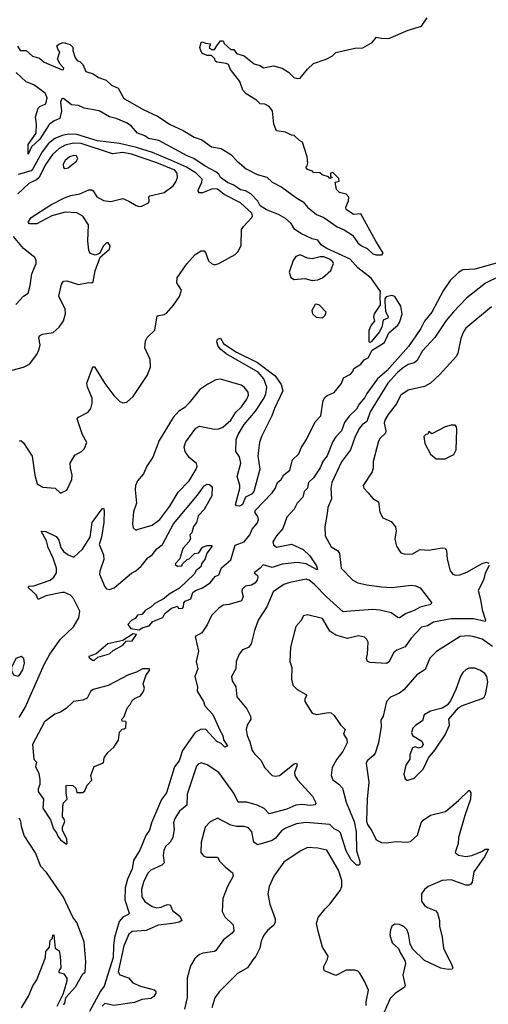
# Model space of a CAD drawing. Extents: x 1468344 to 1613994, y 525695 to 643861.
# Tile 236 of 256: x 1559898 to 1563066, y 565609 to 572262. Entities that reach past the tile are written whole.
import ezdxf

# ---------------------------------------------------------------- set-up
doc = ezdxf.new("R2010")
doc.units = 0

msp = doc.modelspace()

# ---------------------------------------------------------------- linework, layer by layer
at = {"layer": '0CON10XD'}
for points in [[(1562306.2, 570766.2), (1562205, 570950), (1562155, 570946.7), (1562105, 570980), (1562102.5, 570995), (1562121.7, 571038.3), (1562123, 571063), (1562105, 571083.3), (1562060, 571095), (1562040, 571115), (1562030, 571165), (1562058.3, 571171.7), (1562055, 571190), (1562015, 571230), (1562000, 571225), (1562000, 571205), (1562010, 571195), (1561995, 571190), (1561985, 571200), (1561943, 571213), (1561927, 571227), (1561885, 571230), (1561878.3, 571238.3), (1561845, 571250), (1561833.3, 571265), (1561842.5, 571275), (1561846.7, 571293.3), (1561842.5, 571335), (1561810, 571435), (1561790, 571445), (1561755, 571480), (1561735, 571482.5), (1561695, 571502.5), (1561635, 571510), (1561617, 571557), (1561607.3, 571647.3), (1561585, 571676), (1561555, 571691.2), (1561525, 571692.5), (1561498.3, 571718.3), (1561430.5, 571760.5), (1561407.5, 571785), (1561386.7, 571845), (1561322.5, 571925), (1561309.3, 571959.3), (1561295, 571966.7), (1561230, 571975), (1561220, 571985), (1561218.3, 571998.3), (1561195, 572020), (1561165, 572020), (1561135, 572033.3), (1561122.1, 572052.1), (1561116, 572075), (1561125, 572107.5), (1561135, 572112.5), (1561155, 572102.5), (1561188.3, 572098.3), (1561180, 572075), (1561195, 572060), (1561215, 572060), (1561230, 572085), (1561255, 572120), (1561275, 572120), (1561281.7, 572101.7), (1561325, 572060), (1561345, 572060), (1561363, 572033), (1561415, 572018.8), (1561483.7, 571963.7), (1561521.7, 571951.7), (1561546.4, 571936.4), (1561615, 571951.2), (1561673.9, 571933.9), (1561715, 571906.7), (1561751.7, 571871.7), (1561773.9, 571863.9), (1561795, 571866.2), (1561843, 571927), (1561885, 571965.7), (1561970, 571995), (1562013, 572017), (1562035, 572040), (1562165, 572070), (1562218.8, 572071.2), (1562281.7, 572108.3), (1562310, 572145), (1562343.6, 572136.4), (1562395, 572134), (1562525, 572190.4), (1562615, 572217.7), (1562652.7, 572275)], [(1559883.9, 572083.9), (1559902.5, 572055), (1559942.9, 572052.9), (1559985, 572014.8), (1560031.5, 572001.5), (1560063.8, 571975), (1560185, 571923.7), (1560194.2, 571925.8), (1560197.5, 571935), (1560172, 571962), (1560153.8, 571995), (1560170, 572045), (1560158.3, 572058.3), (1560150, 572085), (1560163, 572097), (1560192.3, 572107.7), (1560240, 572095), (1560257.5, 572077.5), (1560256.7, 572055), (1560273.3, 572005), (1560290, 571985), (1560305, 571980), (1560325, 571960), (1560345, 571912.5), (1560395.9, 571895.9), (1560432.1, 571872.1), (1560483.4, 571853.4), (1560519.5, 571819.5), (1560565, 571800), (1560600.4, 571735), (1560612.3, 571725), (1560733.2, 571655), (1560831, 571611), (1560915, 571552.9), (1561003.1, 571513.1), (1561077.5, 571467.5), (1561129.9, 571449.9), (1561195, 571403.3), (1561260.7, 571390.7), (1561325, 571352), (1561368.5, 571305), (1561430.3, 571255), (1561504.7, 571215), (1561568.2, 571198.2), (1561605, 571163.4), (1561669.7, 571129.7), (1561770.9, 571055), (1561815, 571031.5), (1561844, 570995), (1561905.9, 570945), (1561954.9, 570924.9), (1562045, 570862.4), (1562091.9, 570841.9), (1562149.2, 570805), (1562183.6, 570755), (1562208.2, 570735), (1562247.1, 570717.1), (1562285, 570680.7), (1562305, 570674), (1562346.9, 570673.1), (1562356, 570684), (1562306.2, 570766.2)], [(1559895, 567547.5), (1559936.3, 567615), (1560064.8, 567905), (1560101.9, 567975), (1560175, 568075.5), (1560261.2, 568158.8), (1560299.3, 568220.7), (1560305.5, 568265.5), (1560262.1, 568352.1), (1560242.7, 568372.7), (1560200.5, 568390.5), (1560185, 568390.8), (1560075, 568368.9), (1560024.1, 568344.1), (1560008.9, 568375), (1559956.2, 568425), (1559962.5, 568435), (1559995, 568435.7), (1560104, 568475), (1560130, 568495), (1560147.5, 568525), (1560147.7, 568555), (1560125, 568622.5), (1560090.4, 568695), (1560079.7, 568739.8), (1560043.8, 568805), (1560075, 568803.6), (1560145, 568770), (1560163.3, 568745), (1560177.5, 568695), (1560195, 568667.5), (1560225, 568645.7), (1560265, 568631.2), (1560323.3, 568685), (1560375.6, 568765), (1560388.8, 568865), (1560455, 568957.5), (1560465, 568962.5), (1560469.2, 568945), (1560466.1, 568863.9), (1560452.5, 568765), (1560436.2, 568715), (1560465.5, 568645), (1560468.2, 568615), (1560439.5, 568535), (1560438.5, 568515), (1560475, 568430), (1560485.6, 568415.6), (1560505, 568411.1), (1560537.5, 568422.5), (1560655, 568522), (1560682.5, 568537.5), (1560719.4, 568570.6), (1560765, 568625.8), (1560793.2, 568646.8), (1560825, 568686.2), (1560863, 568717), (1560938, 568855), (1561100.5, 569049.5), (1561145, 569113.3), (1561165, 569122.5), (1561181.7, 569121.7), (1561200, 569105), (1561196.7, 569045), (1561145, 568952.5), (1561105, 568910), (1561093.3, 568865), (1561073, 568837), (1561062.5, 568795), (1561048.3, 568781.7), (1561052.5, 568755), (1561042.5, 568735), (1561001.7, 568688.3), (1560981.7, 568618.3), (1560951.7, 568588.3), (1560950, 568580), (1560965, 568570), (1560995, 568572.5), (1561000, 568585), (1561030, 568615), (1561045, 568620), (1561080, 568655), (1561109.3, 568660.7), (1561135, 568697.5), (1561165, 568710), (1561195, 568710), (1561200, 568705), (1561163, 568657), (1561151.7, 568618.3), (1561127.5, 568585), (1561122.5, 568565), (1561090.7, 568539.3), (1561077.5, 568515), (1560978.3, 568421.7), (1560909.3, 568380.7), (1560875, 568350), (1560811.7, 568318.3), (1560785, 568292.5), (1560748.3, 568271.7), (1560725, 568243.3), (1560695, 568237.5), (1560680, 568215), (1560655, 568202.5), (1560630, 568175), (1560649.3, 568149.3), (1560705, 568140), (1560730, 568155), (1560773.3, 568166.7), (1560797.5, 568195), (1560865, 568223.3), (1560880.3, 568249.7), (1560924.4, 568285.6), (1560965, 568300), (1560972.5, 568282.5), (1560998.1, 568285), (1561005.7, 568295), (1561007.5, 568322.5), (1561017, 568333), (1561055, 568349.4), (1561069.3, 568390.7), (1561085.8, 568404.2), (1561135, 568423.4), (1561185, 568457.8), (1561220.4, 568499.6), (1561245, 568511.8), (1561262.7, 568557.3), (1561325, 568612.7), (1561355, 568710.8), (1561415, 568733.8), (1561455, 568782), (1561470, 568820), (1561505, 568862.5), (1561513.2, 568885), (1561509.3, 568905), (1561489.6, 568929.6), (1561490, 568945), (1561605, 569065.6), (1561625.8, 569095), (1561640.4, 569135), (1561666, 569155), (1561683.5, 569186.5), (1561725, 569218.4), (1561742.7, 569287.3), (1561785, 569328.5), (1561800.3, 569369.7), (1561838, 569425), (1561895.5, 569544.5), (1561934.7, 569585), (1561950.7, 569689.3), (1561961, 569709), (1561977.8, 569722.2), (1562025, 569742), (1562075, 569803.1), (1562088.1, 569841.9), (1562135, 569866.9), (1562150, 569885), (1562156.2, 569905), (1562205, 569934.1), (1562227.1, 569962.9), (1562255, 569976.8), (1562280.8, 570029.2), (1562365, 570080), (1562394.7, 570145.3), (1562455, 570197.9), (1562465, 570215.4), (1562485, 570273.3), (1562475, 570325.4), (1562435, 570391.4), (1562415, 570398), (1562375, 570390), (1562366, 570375), (1562365.8, 570355), (1562372.3, 570292.3), (1562390, 570255), (1562386.7, 570245), (1562355, 570231.2), (1562346.2, 570185), (1562328.3, 570151.7), (1562275, 570084.3), (1562265, 570080), (1562260, 570085), (1562261.9, 570165), (1562273.5, 570196.5), (1562300, 570225), (1562293.1, 570255), (1562298.1, 570275), (1562338.6, 570335), (1562336, 570395), (1562338, 570425), (1562274.5, 570515), (1562185, 570585.3), (1562131.9, 570645), (1561975.2, 570715.2), (1561939.5, 570739.5), (1561915, 570772.9), (1561875, 570781.2), (1561798.2, 570818.2), (1561757, 570847), (1561732.7, 570885), (1561695, 570917.6), (1561648.1, 570945), (1561567.2, 570977.2), (1561525, 571004), (1561509.1, 571035), (1561460.4, 571085), (1561425, 571105.2), (1561391.8, 571111.8), (1561345.6, 571145), (1561302.6, 571162.6), (1561256.8, 571196.8), (1561245, 571219.4), (1561225.4, 571235), (1561151.5, 571271.5), (1561075, 571324), (1561031.2, 571341.2), (1560838.1, 571445), (1560770.2, 571460.2), (1560745, 571477.8), (1560695, 571496.4), (1560651.1, 571545), (1560620.8, 571565), (1560551.4, 571595), (1560505, 571606.7), (1560435, 571646), (1560334.4, 571664.4), (1560295, 571681.8), (1560247.9, 571687.9), (1560195, 571730), (1560182.2, 571727.8), (1560174, 571705), (1560182, 571645), (1560170, 571595), (1560131.4, 571578.6), (1560096.6, 571553.4), (1560035, 571454.6), (1559977.3, 571402.7), (1559955, 571352.5), (1559955, 571418.8), (1560009.1, 571495), (1560011.7, 571558.3), (1560005.6, 571605), (1560024.3, 571665), (1560033.8, 571675), (1560075.7, 571694.3), (1560083.3, 571735), (1560071.1, 571765), (1559995, 571822.3), (1559941.2, 571841.2), (1559875, 571906)], [(1559895, 569416.7), (1559905, 569418.8), (1559925, 569402), (1559981.7, 569311.7), (1560000, 569185), (1560016.9, 569126.9), (1560055, 569104), (1560137.3, 569097.3), (1560175, 569063.8), (1560217, 569083), (1560252, 569155), (1560253.8, 569185), (1560240.8, 569235), (1560240, 569265), (1560271.1, 569318.9), (1560316.2, 569345), (1560335.6, 569364.4), (1560351.2, 569405), (1560323.3, 569456.7), (1560286.7, 569565), (1560295, 569576.2), (1560360.5, 569609.5), (1560380, 569635), (1560388.3, 569671.7), (1560387.8, 569705), (1560357.9, 569777.9), (1560351.2, 569805), (1560390.5, 569909.5), (1560395, 569917.5), (1560403.3, 569916.7), (1560473.4, 569803.4), (1560535, 569722.2), (1560575, 569682.5), (1560595, 569674), (1560622.3, 569677.7), (1560666, 569715), (1560761.1, 569858.9), (1560783.3, 569915), (1560780.6, 569965), (1560744.2, 570045), (1560748.3, 570091.7), (1560761.2, 570115), (1560812, 570165), (1560828.6, 570261.4), (1560875, 570269.5), (1560890.8, 570279.2), (1560937.8, 570332.2), (1560978.3, 570391.7), (1560991.4, 570435), (1560960.3, 570485), (1560962.8, 570517.2), (1561027.8, 570612.2), (1561085.3, 570674.7), (1561125, 570700.8), (1561145, 570700), (1561155, 570690), (1561175, 570633.3), (1561194.2, 570614.2), (1561215, 570606.2), (1561245, 570613.8), (1561355, 570676), (1561375.8, 570695), (1561395, 570737.5), (1561398.9, 570845), (1561410.5, 570865), (1561467.3, 570925), (1561472.2, 570937.8), (1561468.4, 570955), (1561390.8, 571025), (1561281.5, 571081.5), (1561235, 571116.4), (1561201.3, 571118.7), (1561135, 571092.8), (1561111.9, 571091.9), (1561105, 571102.5), (1561106.2, 571115), (1561129.7, 571165), (1561131.2, 571185), (1561090.7, 571225), (1561025, 571265.5), (1560925, 571310.9), (1560796.7, 571365), (1560687.6, 571397.6), (1560573.7, 571426.3), (1560425, 571442.8), (1560285, 571485.8), (1560231.2, 571488.8), (1560185, 571480.4), (1560135, 571459.6), (1560093.5, 571425), (1560051.4, 571368.6), (1559988, 571255), (1559975, 571241.1), (1559887.3, 571215)], [(1559814.5, 569885.5), (1559925, 569914.3), (1559963.8, 569935), (1560015, 570000), (1560030, 570035), (1560035.7, 570065), (1560027.3, 570112.7), (1560033.3, 570126.7), (1560052.4, 570137.6), (1560125, 570149.2), (1560165.4, 570184.6), (1560195, 570226.2), (1560208.5, 570275), (1560205, 570306.2), (1560162.5, 570395), (1560180, 570475), (1560193.8, 570495), (1560217.9, 570497.9), (1560295, 570472.5), (1560366.1, 570486.1), (1560386.2, 570483.8), (1560395, 570490), (1560408.6, 570565), (1560442, 570658), (1560505, 570712), (1560510.8, 570735), (1560496.7, 570755), (1560485, 570754), (1560465, 570733.8), (1560438.3, 570681.7), (1560408.6, 570671.4), (1560375, 570681.4), (1560365.3, 570705.3), (1560359.6, 570765), (1560364.6, 570875), (1560325.4, 570935), (1560285, 570957.1), (1560205, 570961.9), (1560115, 570935.9), (1560015, 570883.3), (1559965, 570883.5), (1559954.6, 570895), (1559975.5, 570925), (1560108.8, 571011.2), (1560201.6, 571058.4), (1560245, 571074.1), (1560305, 571084.6), (1560365, 571111.8), (1560385, 571112.9), (1560394.6, 571104.6), (1560419.2, 571065), (1560465, 571040), (1560515, 571033.5), (1560595, 571054.5), (1560636.9, 571036.9), (1560685, 571005.7), (1560705, 571000), (1560725, 571002.5), (1560768.8, 571025), (1560774, 571035), (1560771.2, 571065), (1560777.5, 571072.5), (1560875.4, 571094.6), (1560935, 571139.2), (1560954.6, 571165.4), (1560965.6, 571195), (1560962.5, 571225), (1560946.4, 571245), (1560825, 571294.4), (1560655, 571352.7), (1560595, 571364.3), (1560525, 571356), (1560315, 571424.9), (1560263.2, 571426.8), (1560205.7, 571414.3), (1560165, 571391.9), (1560119.5, 571350.5), (1560075, 571285.4), (1560027.1, 571192.9), (1560011, 571179), (1559960.4, 571155), (1559885.2, 571084.8)], [(1560205, 571257.5), (1560225, 571261.9), (1560281.4, 571305), (1560290.8, 571325), (1560282.9, 571342.9), (1560265, 571345.4), (1560235, 571335.4), (1560205, 571310), (1560193.1, 571285), (1560194.3, 571264.3), (1560205, 571257.5)], [(1559873.3, 570336.7), (1559925, 570393.3), (1559955.9, 570414.1), (1559970, 570465), (1559980.6, 570545), (1560009.2, 570615), (1560010, 570635), (1560001.2, 570655), (1559925, 570715.7), (1559856.8, 570796.8)], [(1561875, 570500), (1561915, 570503.3), (1561945, 570518.8), (1562002.3, 570567.7), (1562019.2, 570615), (1562015.6, 570625), (1561991.9, 570645), (1561955, 570659.2), (1561930.6, 570659.4), (1561875, 570646.2), (1561845, 570651.2), (1561795, 570673.3), (1561765, 570662.5), (1561746.7, 570635), (1561721.2, 570555), (1561730.7, 570520.7), (1561755, 570506.7), (1561825, 570513.8), (1561875, 570500)], [(1563137.9, 570622.1), (1562976.1, 570576.1), (1562895, 570570.8), (1562865, 570553.8), (1562809.4, 570500.6), (1562760.8, 570429.2), (1562684.4, 570285), (1562636.1, 570223.9), (1562610, 570175), (1562526.6, 570053.5), (1562379.7, 569890.3), (1562317.6, 569835), (1562245, 569735.4), (1562231.6, 569708.4), (1562192.7, 569665), (1562175, 569631.4), (1562125, 569582.5), (1562095, 569540.6), (1562075, 569483.5), (1562035.8, 569444.2), (1562015, 569411.9), (1561976.2, 569315), (1561949.8, 569280.2), (1561930, 569235), (1561884.3, 569165.7), (1561850.4, 569135), (1561843.8, 569096.2), (1561822, 569075), (1561812.5, 569035), (1561775, 568996.2), (1561754.5, 568955.5), (1561705, 568900), (1561677, 568823), (1561635, 568775.5), (1561608.9, 568735), (1561613.7, 568713.7), (1561635, 568696.9), (1561735, 568717.3), (1561815, 568682.9), (1561859.2, 568639.1), (1561905, 568570.8), (1561912.5, 568547.5), (1561905, 568546), (1561835, 568584.7), (1561775, 568594.6), (1561672.9, 568582.9), (1561605, 568559.7), (1561545, 568577.8), (1561523, 568557), (1561484, 568525), (1561505, 568507.5), (1561508, 568495), (1561504, 568475), (1561487.5, 568455), (1561465, 568442), (1561425, 568434), (1561402.5, 568415), (1561399.3, 568399.3), (1561408.6, 568365), (1561398.8, 568335), (1561315, 568311.4), (1561275, 568306.7), (1561244.3, 568285), (1561195, 568236.9), (1561166.3, 568173.7), (1561130, 568120), (1561084, 568095), (1561107.5, 567995), (1561092.5, 567925), (1561103.8, 567875), (1561083.3, 567825), (1561101.2, 567755), (1561097.5, 567725), (1561140, 567655), (1561150, 567625), (1561205, 567567.5), (1561250.9, 567460.9), (1561272.5, 567425), (1561276.7, 567396.7), (1561302.5, 567355), (1561285, 567347.5), (1561261.2, 567371.2), (1561231.2, 567385), (1561156.7, 567465), (1561125, 567467.3), (1561084.4, 567445.6), (1561000, 567325), (1560975.5, 567254.5), (1560945.4, 567214.6), (1560891.3, 567038.7), (1560856.8, 566993.2), (1560789.1, 566835), (1560776.8, 566785), (1560750.5, 566749.5), (1560709.7, 566650.2), (1560668.7, 566581.3), (1560658.5, 566525), (1560627.9, 566455), (1560611.5, 566395), (1560610, 566315), (1560638.8, 566225), (1560632.5, 566215), (1560595, 566198.8), (1560571.1, 566168.9), (1560539, 566061), (1560533.3, 566005), (1560530, 565925), (1560469.4, 565730.6), (1560445, 565697.9), (1560370.5, 565559.5)], [(1563145, 570528.3), (1563047.5, 570482.5), (1562919.4, 570380.6), (1562831.1, 570288.9), (1562780.4, 570229.6), (1562705.8, 570114.2), (1562621.5, 570025), (1562582.2, 569957.8), (1562565, 569943.9), (1562525, 569931.3), (1562485, 569904.2), (1562452.7, 569877.3), (1562387.1, 569805), (1562268, 569612), (1562245, 569546.4), (1562212.9, 569525), (1562195, 569501.8), (1562165.8, 569445), (1562135.2, 569354.8), (1562075, 569274.4), (1562007.7, 569135), (1562001.1, 569095), (1562006.4, 569025), (1561982.3, 568965), (1561976.2, 568925), (1561960.6, 568835), (1561964.5, 568774.5), (1562005, 568699.2), (1562046.2, 568675), (1562060.8, 568655), (1562072.7, 568555), (1562150.9, 568475), (1562185, 568457.2), (1562245, 568442.4), (1562345, 568429.3), (1562416, 568426), (1562545, 568440), (1562575, 568437.1), (1562605, 568422), (1562683.1, 568325), (1562678.9, 568311.1), (1562606.8, 568293.2), (1562565, 568269.2), (1562510.7, 568249.3), (1562465, 568221.4), (1562455, 568222), (1562409.2, 568255), (1562332.7, 568272.7), (1562282.8, 568277.2), (1562134.3, 568265.7), (1562085, 568260), (1561971.4, 568361.4), (1561892.1, 568445), (1561855, 568473.9), (1561835, 568482), (1561725, 568459.6), (1561685, 568445.4), (1561610.9, 568395), (1561568.1, 568295), (1561511.5, 568205), (1561485.6, 568135), (1561463.1, 568045), (1561445, 568020.8), (1561405, 568003.8), (1561382.5, 567975), (1561362, 567925), (1561360, 567875), (1561330, 567825), (1561334, 567795), (1561359.2, 567755), (1561365.5, 567685.5), (1561434.4, 567605), (1561459.2, 567555), (1561460.8, 567535), (1561435.8, 567495), (1561430, 567465), (1561435.6, 567425), (1561453.2, 567383.2), (1561470.6, 567325), (1561485, 567301.2), (1561528.2, 567258.2), (1561555, 567206), (1561605, 567154.4), (1561625, 567150), (1561655, 567155.7), (1561755, 567233.8), (1561768.8, 567238.8), (1561773.3, 567225), (1561755.6, 567175), (1561759.4, 567155), (1561775.5, 567125), (1561877.1, 567015), (1561899.2, 566975), (1561900, 566965), (1561892.7, 566957.3), (1561865, 566951.2), (1561805, 566958.4), (1561765, 566955.2), (1561705, 566928.5), (1561585, 566895.6), (1561551.7, 566931.7), (1561504.4, 566955), (1561435, 566974.8), (1561375, 566975.5), (1561345, 567035.4), (1561245, 567174.2), (1561165, 567226.9), (1561125, 567240), (1561105, 567232.5), (1561092.6, 567217.4), (1561030.9, 567029.1), (1561027.9, 566955), (1560978.6, 566915), (1560946.9, 566865), (1560938.9, 566835), (1560942.9, 566792.9), (1560934, 566735), (1560915.6, 566704.4), (1560884.4, 566675), (1560871.9, 566648.1), (1560868.5, 566615), (1560875.4, 566565), (1560859.9, 566550.1), (1560785.6, 566515), (1560765.2, 566494.8), (1560735.7, 566434.3), (1560722.5, 566385), (1560724.2, 566335), (1560745, 566304.6), (1560795, 566270.9), (1560825, 566261.2), (1560855, 566265.5), (1560895, 566282.9), (1560915, 566280), (1560932.2, 566242.2), (1560981.2, 566205), (1560993.8, 566175), (1560977.5, 566165), (1560932.5, 566155), (1560835, 566144.2), (1560752.8, 566107.2), (1560658.8, 566101.2), (1560637.1, 566082.9), (1560602.6, 566005), (1560565, 565827.5), (1560575, 565807.1), (1560635, 565786.9), (1560662.5, 565755), (1560715, 565732.1), (1560807.2, 565707.2), (1560817.9, 565697.9), (1560818.6, 565685), (1560805, 565660.8), (1560785, 565648.9), (1560725, 565640.4), (1560675, 565620.8), (1560535, 565600.7), (1560475, 565615.5), (1560455, 565596.9)], [(1561945, 570247.5), (1561962.5, 570265), (1561970, 570285), (1561925, 570332.5), (1561905, 570340), (1561895, 570336.7), (1561873.9, 570296.1), (1561877.5, 570275), (1561903, 570253), (1561945, 570247.5)], [(1563087.2, 570322.8), (1562915, 570178.6), (1562897.6, 570152.4), (1562881.2, 570108.8), (1562861.2, 570008.8), (1562851.8, 569988.2), (1562738.6, 569865), (1562674.6, 569805.4), (1562635, 569784.5), (1562525, 569759.5), (1562474.4, 569725), (1562443.6, 569665), (1562388.8, 569595), (1562366.4, 569555), (1562362.1, 569535), (1562373.8, 569485), (1562371.4, 569468.6), (1562335.7, 569435), (1562323.1, 569415), (1562287.3, 569277.3), (1562287.9, 569232.1), (1562282.1, 569207.9), (1562221.2, 569115), (1562225, 569097.5), (1562254.2, 569064.2), (1562285.7, 569025.7), (1562323.3, 569005), (1562332, 568935), (1562353.3, 568895), (1562410.7, 568870.7), (1562440, 568835), (1562443.8, 568805), (1562433.8, 568755), (1562446.2, 568705), (1562475, 568658.8), (1562505, 568651.4), (1562555, 568653.1), (1562605, 568682.9), (1562665, 568678.6), (1562755, 568693.1), (1562775, 568690), (1562784, 568675), (1562787.9, 568617.9), (1562808.3, 568538.3), (1562825.7, 568515.7), (1562845, 568508.6), (1562875, 568511.9), (1562921.1, 568528.9), (1563025, 568586.9), (1563055, 568595.7), (1563070.8, 568590.8)], [(1561385, 568974), (1561365, 568976.7), (1561356.4, 568986.4), (1561387.1, 569095), (1561387.6, 569117.6), (1561367.5, 569175), (1561393.1, 569265), (1561385, 569307.5), (1561360, 569345), (1561361.8, 569425), (1561375, 569460), (1561415, 569526.4), (1561492.3, 569617.7), (1561548.4, 569701.6), (1561563.1, 569735), (1561568.3, 569778.3), (1561547.8, 569835), (1561509.6, 569879.6), (1561295, 570004.4), (1561256, 570035), (1561240.8, 570055), (1561230, 570085), (1561235.8, 570104.2), (1561255, 570109.2), (1561276.7, 570075), (1561325, 570040), (1561364.6, 570014.6), (1561506.4, 569946.4), (1561625.7, 569855.7), (1561667, 569797), (1561676.7, 569755), (1561620, 569635), (1561602.9, 569585), (1561533.4, 569446.6), (1561520.6, 569405), (1561509.4, 569315), (1561522.5, 569225), (1561481.4, 569075), (1561465, 569055.7), (1561424, 569035), (1561405, 568986.7), (1561385, 568974)], [(1560685, 568810), (1560693, 568817), (1560795, 568847.3), (1560845, 568885.4), (1560912.4, 568975), (1560970.7, 569069.3), (1561044.7, 569145), (1561092.1, 569225), (1561097.5, 569245), (1561092.8, 569262.8), (1561044, 569304), (1561016.9, 569345), (1561010.5, 569375), (1561021.2, 569408.8), (1561088.7, 569501.3), (1561115, 569515.8), (1561215, 569494.3), (1561245, 569497.1), (1561271.3, 569508.7), (1561325, 569556.7), (1561360, 569610), (1561397.9, 569645), (1561435, 569698), (1561444.4, 569725), (1561442.9, 569745), (1561415, 569780), (1561395, 569792.5), (1561255, 569833.8), (1561225, 569828.8), (1561169.7, 569800.3), (1561116.8, 569763.2), (1561045, 569672.5), (1561015, 569642.5), (1560975, 569616.7), (1560935, 569573.3), (1560840.3, 569419.7), (1560798.8, 569305), (1560758.8, 569245), (1560735.8, 569194.2), (1560694.3, 569145), (1560681.9, 569115), (1560678.6, 569085), (1560688.9, 568995), (1560667.3, 568937.3), (1560662, 568855), (1560665, 568827.5), (1560685, 568810)], [(1562775, 569293.8), (1562832.5, 569325), (1562850, 569355), (1562853.6, 569493.6), (1562851.7, 569511.7), (1562841.7, 569521.7), (1562815, 569522.5), (1562775, 569510), (1562685, 569463.3), (1562665, 569480), (1562658.3, 569461.7), (1562645, 569460), (1562630, 569445), (1562638.3, 569398.3), (1562675.8, 569325.8), (1562715, 569294), (1562775, 569293.8)], [(1563072.9, 568575), (1563045, 568521.2), (1563033.6, 568475), (1562997.8, 568405), (1563014, 568345), (1563024.1, 568274.1), (1563048.1, 568205), (1563046, 568195), (1562966.2, 568213.8), (1562815, 568214.7), (1562695, 568190.4), (1562655, 568165.4), (1562615, 568156.9), (1562545, 568083.3), (1562505, 568023.3), (1562449.1, 568000.9), (1562425, 567984.2), (1562396.3, 567923.7), (1562377.8, 567912.2), (1562267.5, 567917.5), (1562250, 567925), (1562242.5, 567945), (1562250, 567975), (1562254.2, 568055), (1562246.2, 568075), (1562229.7, 568089.7), (1562188.3, 568098.3), (1562115, 568080), (1562035, 568103.5), (1561995, 568130), (1561945, 568215.6), (1561845, 568240.8), (1561816.9, 568233.1), (1561798.9, 568201.1), (1561765, 568161.2), (1561728.3, 568021.7), (1561724.4, 567925), (1561737.1, 567885), (1561736.1, 567806.1), (1561743.8, 567765), (1561775, 567737.1), (1561831.2, 567705), (1561836.7, 567695), (1561825, 567670), (1561826.7, 567655), (1561876.1, 567576.1), (1561905, 567566.2), (1561985, 567581.4), (1562005, 567578.6), (1562025, 567560.8), (1562067.1, 567497.1), (1562098.8, 567465), (1562087.5, 567435), (1562110.6, 567400.6), (1562111.5, 567375), (1562082.9, 567317.1), (1562043.1, 567265), (1562010.9, 567209.1), (1562004, 567156), (1562014.2, 567125), (1562056.7, 567096.7), (1562079.7, 567069.7), (1562106, 566975), (1562160, 566845), (1562172.2, 566775), (1562176, 566646), (1562197.5, 566575), (1562197.5, 566555), (1562192, 566548), (1562175, 566548.1), (1562138.5, 566585), (1562105.3, 566645), (1562066.8, 566766.8), (1562055, 566779.7), (1562024.3, 566795), (1561994, 566824), (1561833.3, 566836.7), (1561770.5, 566829.5), (1561695, 566799.1), (1561667.9, 566782.1), (1561627.4, 566732.6), (1561605, 566715.3), (1561505, 566686.5), (1561480.9, 566705), (1561466.7, 566775), (1561445, 566800.6), (1561415, 566810.6), (1561365, 566811.4), (1561325, 566820), (1561235, 566866.2), (1561185, 566841.2), (1561152, 566805), (1561125.7, 566705), (1561122, 566635), (1561141.2, 566611.2), (1561162.1, 566602.1), (1561235, 566604), (1561251.2, 566575), (1561287.9, 566537.9), (1561336.9, 566496.9), (1561341.4, 566475), (1561302.5, 566405), (1561271.8, 566325), (1561267.5, 566235), (1561285, 566200), (1561341.4, 566145), (1561346.9, 566105), (1561335, 566089.2), (1561275.6, 566044.4), (1561225, 565973.1), (1561214.5, 565965.5), (1561135.4, 565954.6), (1561114.6, 565945.4), (1561082.2, 565917.8), (1561052, 565868), (1561030.5, 565785), (1561031.1, 565655), (1561013.1, 565575)], [(1560405, 567934.8), (1560426.2, 567953.8), (1560505, 567977.7), (1560530.5, 567999.5), (1560595, 568034.6), (1560617.8, 568062.2), (1560658.1, 568065), (1560687.5, 568107.5), (1560665, 568113.3), (1560595, 568068), (1560495, 568043.8), (1560415, 567976.7), (1560365, 567960), (1560365, 567954), (1560391.2, 567935), (1560405, 567934.8)], [(1563095.8, 568025.8), (1563025.3, 568075.3), (1562971.3, 568091.3), (1562935, 568098.2), (1562876.2, 568095), (1562716.5, 567993.5), (1562671.4, 567948.6), (1562639.8, 567870.2), (1562584.2, 567835), (1562495, 567733.1), (1562465, 567712.2), (1562405.5, 567684.5), (1562377.5, 567655), (1562355.6, 567555), (1562340.9, 567529.1), (1562342.2, 567485), (1562323.8, 567375), (1562301.8, 567305), (1562290.9, 567289.1), (1562247.5, 567255), (1562240.6, 567235), (1562259.3, 567109.3), (1562247.5, 566995), (1562244, 566846), (1562250.3, 566825), (1562278.3, 566781.7), (1562307.1, 566725), (1562316.2, 566715), (1562345, 566702.9), (1562375, 566700.6), (1562445, 566709.4), (1562515, 566704.2), (1562540.3, 566709.7), (1562587.6, 566752.4), (1562612, 566835), (1562625, 566854), (1562675, 566887.5), (1562777.3, 566912.7), (1562863.8, 566985), (1562937, 567057), (1562948.3, 567038.3), (1562945.8, 566995), (1562906.7, 566885), (1562865.8, 566735), (1562863.3, 566695), (1562843.3, 566635), (1562865, 566616.7), (1562915, 566608.8), (1562955, 566614.3), (1563027.3, 566642.7), (1563045, 566656.2), (1563067.5, 566657.5), (1563040, 566605), (1562969.4, 566505), (1562958, 566435), (1562948.3, 566421.7), (1562935.7, 566414.3), (1562915, 566414.3), (1562815, 566449.4), (1562755.4, 566444.6), (1562659.2, 566405), (1562634.3, 566385), (1562615.8, 566355), (1562614.2, 566305), (1562635, 566276.2), (1562655, 566262), (1562710.7, 566240.7), (1562723.9, 566223.9), (1562735.8, 566175.8), (1562735.8, 566135), (1562755.5, 566065.5), (1562763.1, 565985), (1562815.8, 565885), (1562826.7, 565855), (1562823, 565847), (1562796, 565844), (1562745, 565852.9), (1562635.5, 565905.5), (1562553, 565983), (1562537.8, 566017.8), (1562527.1, 566085), (1562515.4, 566115), (1562495, 566135.4), (1562465, 566148.8), (1562435, 566150), (1562415, 566136), (1562405, 566112.5), (1562401.3, 566078.7), (1562415.7, 566025), (1562458.8, 565985), (1562472, 565955), (1562501.4, 565905), (1562505.8, 565885), (1562488.6, 565805), (1562503.8, 565735), (1562500, 565725), (1562437.6, 565682.4), (1562402.4, 565647.6), (1562363.3, 565555)], [(1559885, 567826.2), (1559895, 567831.2), (1559920.3, 567869.7), (1559930.8, 567915), (1559926.7, 567945), (1559908.8, 567958.8), (1559872, 567945), (1559843.8, 567885), (1559843.9, 567863.9), (1559856.1, 567836.1), (1559885, 567826.2)], [(1560215, 566690), (1560220, 566695), (1560217.5, 566725), (1560187.5, 566785), (1560187.5, 566805), (1560202.5, 566845), (1560197.5, 566865), (1560187.5, 566875), (1560190, 566945), (1560195, 566970), (1560220, 566995), (1560212.5, 567035), (1560212.5, 567085), (1560215, 567090), (1560258.3, 567088.3), (1560278.3, 567068.3), (1560285, 567040), (1560325, 567040), (1560338.3, 567051.7), (1560355, 567090), (1560387, 567123), (1560380, 567155), (1560402.5, 567215), (1560465, 567240), (1560470, 567275), (1560495, 567310), (1560535, 567347.5), (1560566.1, 567393.9), (1560573, 567447), (1560591.7, 567468.3), (1560605, 567470), (1560615, 567480), (1560617.5, 567515), (1560615, 567520), (1560591.7, 567521.7), (1560590, 567535), (1560601.7, 567548.3), (1560626.2, 567615), (1560646.2, 567635), (1560657.7, 567662.3), (1560673.9, 567676.1), (1560715, 567693.3), (1560735, 567722.5), (1560741.2, 567745), (1560733.3, 567775), (1560754.5, 567835.5), (1560776.7, 567865), (1560775, 567876.2), (1560727.5, 567875), (1560687.8, 567852.2), (1560635, 567835.7), (1560496.9, 567763.1), (1560395, 567736.2), (1560377.2, 567722.8), (1560355, 567677.1), (1560325.4, 567664.6), (1560262.5, 567655), (1560212.3, 567607.7), (1560175, 567584), (1560135, 567568.9), (1560065, 567517.8), (1559985.9, 567365), (1559994.4, 567265), (1560012.5, 567245), (1560005.7, 567215), (1560028.8, 567168.8), (1560035.5, 567125), (1560035.5, 567095), (1560023.2, 567065), (1560023.8, 567046.2), (1560058.6, 566995), (1560055.8, 566935), (1560106.2, 566855), (1560128, 566795), (1560148.3, 566768.3), (1560156.7, 566745), (1560175, 566720), (1560215, 566690)], [(1562525, 567123.3), (1562565, 567136.7), (1562625, 567196.7), (1562661.2, 567275), (1562705, 567326.7), (1562775, 567430), (1562804, 567495), (1562800, 567535), (1562865, 567612.5), (1562884.1, 567625.9), (1563024.3, 567675.7), (1563038.8, 567685), (1563048.3, 567701.7), (1563062.9, 567785), (1563055.6, 567825), (1563044, 567845), (1563013.3, 567865), (1562975, 567879.2), (1562935, 567879.2), (1562915, 567868), (1562895, 567851.2), (1562878, 567825), (1562846, 567735), (1562810.7, 567659.3), (1562789.3, 567630.7), (1562755, 567610), (1562675, 567588.8), (1562632.5, 567565), (1562622.5, 567525), (1562575.8, 567495), (1562556, 567475), (1562547.1, 567445), (1562554.4, 567425), (1562616.8, 567386.8), (1562626.8, 567365), (1562615, 567347.3), (1562595, 567340.5), (1562572.3, 567347.7), (1562555, 567342.5), (1562536.2, 567295), (1562536.7, 567265), (1562508.8, 567225), (1562494.2, 567164.2), (1562505, 567132.5), (1562515, 567123.3), (1562525, 567123.3)], [(1560195.7, 565605), (1560206.9, 565625), (1560210, 565655), (1560275, 565726.7), (1560325.8, 565814.2), (1560340, 565825), (1560346.6, 565896.6), (1560335, 566030), (1560285, 566160.6), (1560257.2, 566197.2), (1560195, 566333.5), (1560078.7, 566498.7), (1560040.4, 566540.4), (1560005, 566633.2), (1559928.8, 566748.8), (1559909.5, 566809.5), (1559905, 566847.5), (1559895, 566866.9)], [(1562241.7, 565601.7), (1562240, 565625), (1562256, 565705), (1562230, 565765), (1562198.3, 565818.3), (1562183.3, 565833.3), (1562165, 565840.6), (1562105, 565838.7), (1562035, 565804.1), (1561960, 565835), (1561953.8, 565845), (1561953.8, 565865), (1561980, 565915), (1561983.3, 565935), (1561945.8, 565995.8), (1561917.5, 566095), (1561905.7, 566155), (1561917.1, 566195), (1561964.2, 566255), (1561995.8, 566285), (1562065, 566378), (1562075.6, 566405), (1562075.5, 566445), (1562054.6, 566515), (1561975, 566650.8), (1561915, 566664.4), (1561845, 566668.1), (1561795.4, 566644.6), (1561685, 566569.2), (1561615.7, 566474.3), (1561585.7, 566405), (1561575.8, 566355), (1561589.4, 566285), (1561626.6, 566186.6), (1561625.6, 566165), (1561616, 566144), (1561573.4, 566106.6), (1561549.2, 566075), (1561531.9, 566035), (1561522.4, 565987.6), (1561495.6, 565935), (1561475, 565909.2), (1561438, 565855), (1561371.9, 565818.1), (1561247.2, 565692.8), (1561217.6, 565652.4), (1561196.5, 565585)], [(1559910, 565585), (1559957.5, 565665), (1559986.2, 565733.8), (1560013.3, 565775), (1560067.5, 565915), (1560073.3, 565926.7), (1560074, 565966), (1560100, 565995), (1560105, 566040), (1560120, 566055), (1560122.5, 566075), (1560128.3, 566078.3), (1560138.3, 565988.3), (1560165, 565970), (1560172, 565935), (1560177.5, 565855), (1560162.5, 565835), (1560163, 565823), (1560195, 565817.5), (1560216.7, 565785), (1560216.2, 565765), (1560190, 565675), (1560150, 565595)]]:
    msp.add_lwpolyline(points, dxfattribs=at)

doc.saveas('drawing.dxf')
